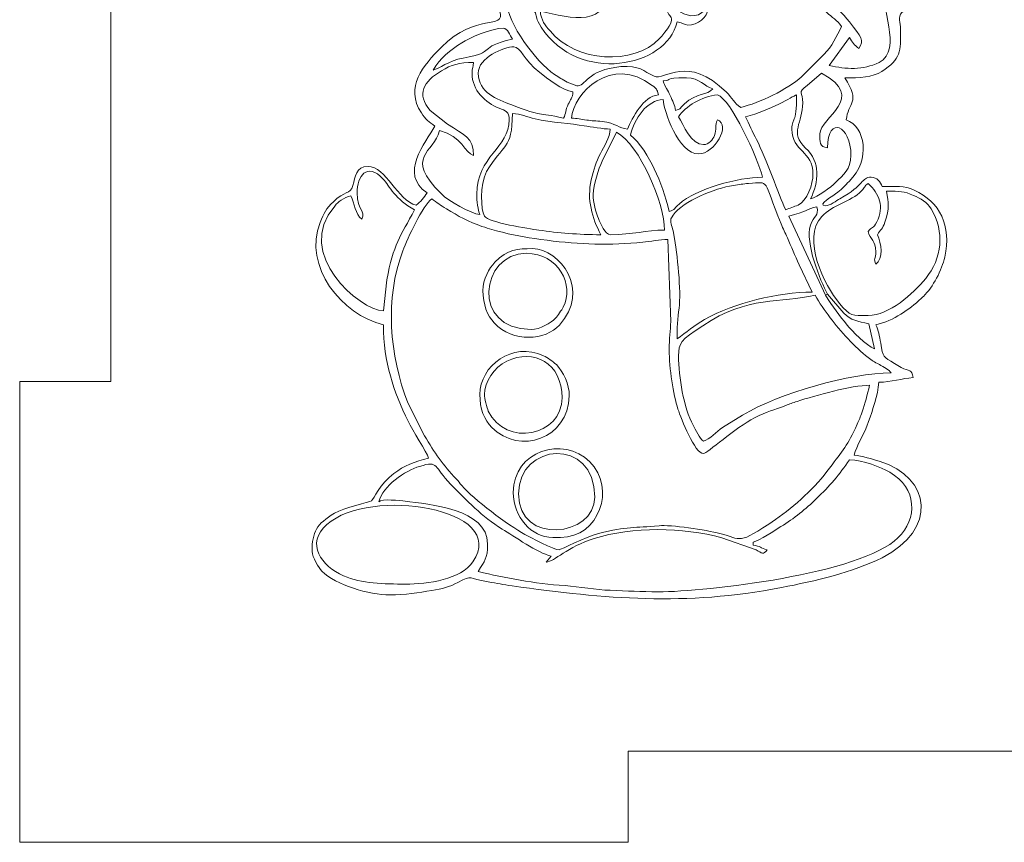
# Model space of a CAD drawing. Header units: millimetres. Extents: x -811 to 1340, y -192 to 870.
# Tile 168 of 256: x 608 to 640, y 214 to 241. Entities that reach past the tile are written whole.
import ezdxf

# ---------------------------------------------------------------- set-up
doc = ezdxf.new("R2010")
doc.units = ezdxf.units.MM
doc.header["$MEASUREMENT"] = 0
doc.layers.add('layer 1', color=7, linetype='Continuous')

msp = doc.modelspace()

# ---------------------------------------------------------------- linework, layer by layer
at = {"layer": 'layer 1', "color": 250, "lineweight": 9}
msp.add_open_spline([(667.8618, 229.1878), (667.8618, 229.1878), (667.8618, 214.0378), (667.8618, 214.0378), (667.8618, 214.0378), (667.8618, 214.0378), (647.8618, 214.0378), (647.8618, 214.0378), (647.8618, 214.0378), (647.8618, 214.0378), (647.8618, 217.0378), (647.8618, 217.0378), (647.8618, 217.0378), (647.8618, 217.0378), (627.8618, 217.0378), (627.8618, 217.0378), (627.8618, 217.0378), (627.8618, 217.0378), (627.8618, 214.0378), (627.8618, 214.0378), (627.8618, 214.0378), (627.8618, 214.0378), (607.8618, 214.0378), (607.8618, 214.0378), (607.8618, 214.0378), (607.8618, 214.0378), (607.8618, 229.1878), (607.8618, 229.1878), (607.8618, 229.1878), (607.8618, 229.1878), (610.8618, 229.1878), (610.8618, 229.1878), (610.8618, 229.1878), (610.8618, 229.1878), (610.8618, 248.8878), (610.8618, 248.8878), (610.8618, 248.8878), (610.8618, 248.8878), (607.8618, 248.8878), (607.8618, 248.8878), (607.8618, 248.8878), (607.8618, 248.8878), (607.8618, 264.0378), (607.8618, 264.0378), (607.8618, 264.0378), (607.8618, 264.0378), (627.8617, 264.0378), (627.8617, 264.0378), (627.8617, 264.0378), (627.8617, 258.5159), (632.3399, 254.0378), (637.8617, 254.0378), (637.8617, 254.0378), (643.3835, 254.0378), (647.8617, 258.5159), (647.8617, 264.0378), (647.8617, 264.0378), (647.8617, 264.0378), (667.8618, 264.0378), (667.8618, 264.0378), (667.8618, 264.0378), (667.8618, 264.0378), (667.8618, 248.8878), (667.8618, 248.8878), (667.8618, 248.8878), (667.8618, 248.8878), (664.8618, 248.8878), (664.8618, 248.8878), (664.8618, 248.8878), (664.8618, 248.8878), (664.8618, 229.1878), (664.8618, 229.1878), (664.8618, 229.1878), (664.8618, 229.1878), (667.8618, 229.1878), (667.8618, 229.1878)], degree=3, knots=[0, 0, 0, 0, 0.05, 0.05, 0.05, 0.05, 0.1, 0.1, 0.1, 0.1, 0.15, 0.15, 0.15, 0.15, 0.2, 0.2, 0.2, 0.2, 0.25, 0.25, 0.25, 0.25, 0.3, 0.3, 0.3, 0.3, 0.35, 0.35, 0.35, 0.35, 0.4, 0.4, 0.4, 0.4, 0.45, 0.45, 0.45, 0.45, 0.5, 0.5, 0.5, 0.5, 0.55, 0.55, 0.55, 0.55, 0.6, 0.6, 0.6, 0.6, 0.65, 0.65, 0.65, 0.65, 0.7, 0.7, 0.7, 0.7, 0.75, 0.75, 0.75, 0.75, 0.8, 0.8, 0.8, 0.8, 0.85, 0.85, 0.85, 0.85, 0.9, 0.9, 0.9, 0.9, 1, 1, 1, 1], dxfattribs=at)
at = {"layer": 'layer 1', "color": 114, "lineweight": 9}
for points, knots in [([(639.6297, 246.5322), (639.6297, 246.5322), (639.6297, 246.364), (639.6297, 246.364), (639.6297, 246.364), (639.6046, 245.779), (639.3213, 245.1857), (638.921, 244.8313), (638.921, 244.8313), (638.4695, 244.4319), (638.0473, 244.2193), (637.3835, 244.2722), (637.3835, 244.2722), (636.8685, 244.3132), (636.6177, 244.444), (636.2604, 244.633), (636.2604, 244.633), (636.2762, 244.5739), (637.3193, 243.1825), (637.4862, 242.7952), (637.4862, 242.7952), (637.8659, 241.9148), (637.0132, 241.4806), (636.8642, 241.3214), (636.8642, 241.3214), (636.7105, 241.1571), (636.8219, 241.007), (636.8219, 240.7532), (636.8219, 240.7532), (636.8219, 240.0369), (636.8401, 239.792), (636.2014, 239.3828), (636.2014, 239.3828), (635.8987, 239.189), (635.4725, 239.1707), (634.9842, 239.1707), (634.9842, 239.1707), (635.5277, 238.3591), (635.0813, 238.3453), (635.0352, 237.7924), (635.0352, 237.7924), (635.649, 237.5702), (635.864, 236.4889), (635.125, 235.7626), (635.125, 235.7626), (634.9925, 235.6324), (634.9107, 235.5315), (634.7592, 235.4138), (634.7592, 235.4138), (634.6077, 235.2963), (634.0374, 234.9868), (634.3532, 234.9688), (634.3532, 234.9688), (634.4889, 234.9611), (634.7192, 235.1386), (634.8241, 235.1958), (634.8241, 235.1958), (635.6492, 235.646), (635.5178, 235.9036), (635.852, 235.9036), (635.852, 235.9036), (636.0416, 235.9036), (636.1671, 235.7554), (636.2094, 235.5973), (636.2094, 235.5973), (636.668, 235.5973), (636.9261, 235.6331), (637.2658, 235.4795), (637.2658, 235.4795), (638.1264, 235.0902), (638.4919, 234.3066), (638.2727, 233.2786), (638.2727, 233.2786), (638.1839, 232.8619), (637.8785, 232.2851), (637.5733, 231.9871), (637.5733, 231.9871), (637.5453, 231.9597), (637.5107, 231.9313), (637.4926, 231.9147), (637.4926, 231.9147), (637.092, 231.5485), (636.6128, 231.1954), (636.0052, 231.0538), (636.0052, 231.0538), (636.0904, 230.876), (636.129, 230.6883), (636.1659, 230.4488), (636.1659, 230.4488), (636.2387, 229.9767), (636.2543, 229.9994), (636.6206, 229.7803), (636.6206, 229.7803), (636.6859, 229.7412), (636.7745, 229.6827), (636.8432, 229.6457), (636.8432, 229.6457), (637.0859, 229.515), (637.2067, 229.6025), (637.2304, 229.3182), (637.2304, 229.3182), (636.8702, 229.2882), (636.5141, 229.165), (636.1072, 229.165), (636.1072, 229.165), (636.07, 228.7186), (635.8978, 228.2597), (635.7693, 227.8693), (635.7693, 227.8693), (635.6436, 227.4875), (635.3608, 227.0678), (635.2905, 226.7656), (635.2905, 226.7656), (635.5484, 226.7442), (635.8962, 226.6341), (636.1138, 226.5681), (636.1138, 226.5681), (637.8525, 226.0401), (638.0289, 224.3096), (636.2095, 223.3961), (636.2095, 223.3961), (635.2527, 222.9157), (634.0001, 222.625), (632.9045, 222.4131), (632.9045, 222.4131), (629.7232, 221.7975), (627.1456, 222.045), (624.0509, 222.4689), (624.0509, 222.4689), (623.7437, 222.511), (623.5726, 222.5511), (623.2646, 222.6014), (623.2646, 222.6014), (622.5747, 222.7142), (622.7783, 222.8486), (622.27, 222.5824), (622.27, 222.5824), (621.9841, 222.4327), (621.7537, 222.3764), (621.4116, 222.3177), (621.4116, 222.3177), (620.9812, 222.2438), (620.5315, 222.1711), (620.0266, 222.1711), (620.0266, 222.1711), (619.3493, 222.1711), (618.2568, 222.4953), (617.7961, 222.9526), (617.7961, 222.9526), (617.6936, 223.0544), (617.4741, 223.4191), (617.4741, 223.6006), (617.4741, 223.6006), (617.4741, 224.24), (617.6199, 224.5024), (618.209, 224.8566), (618.209, 224.8566), (618.5204, 225.0438), (619.3557, 225.2119), (619.4314, 225.2678), (619.4314, 225.2678), (619.5023, 225.3202), (619.7019, 225.8193), (620.1644, 226.1684), (620.1644, 226.1684), (620.4854, 226.4107), (620.8629, 226.561), (621.3029, 226.6636), (621.3029, 226.6636), (621.2501, 226.8614), (620.7627, 227.6), (620.6295, 227.8789), (620.6295, 227.8789), (620.1543, 228.8725), (619.8224, 229.8053), (619.8224, 231.0538), (619.8224, 231.0538), (618.4344, 231.3772), (617.1787, 232.9735), (617.7356, 234.417), (617.7356, 234.417), (617.8619, 234.7442), (617.9353, 234.8594), (618.1756, 235.1), (618.1756, 235.1), (618.5364, 235.4613), (618.727, 235.3238), (618.8159, 235.6338), (618.8159, 235.6338), (618.8954, 235.9113), (618.9158, 236.2609), (619.312, 236.2609), (619.312, 236.2609), (619.905, 236.2609), (620.2809, 235.1276), (620.8945, 234.9847), (620.8945, 234.9847), (621.04, 235.0822), (621.1535, 235.246), (621.2518, 235.393), (621.2518, 235.393), (620.3144, 236.0207), (621.21, 237.0268), (621.5071, 237.5882), (621.5071, 237.5882), (621.3176, 237.715), (621.2035, 237.8117), (621.0691, 238.0181), (621.0691, 238.0181), (620.5082, 238.878), (621.1159, 239.5639), (621.7236, 240.1794), (621.7236, 240.1794), (622.8655, 241.3361), (623.8184, 240.7313), (623.6509, 241.3567), (623.6509, 241.3567), (623.4997, 241.921), (623.6895, 241.6972), (623.0956, 241.8824), (623.0956, 241.8824), (622.6791, 242.0123), (622.3484, 242.2057), (621.9434, 242.3637), (621.9434, 242.3637), (621.7322, 242.446), (621.7129, 242.3935), (621.6602, 242.5911), (621.6602, 242.5911), (621.8159, 242.8036), (623.0448, 243.0438), (623.3449, 243.0505), (623.3449, 243.0505), (623.3449, 243.7414), (623.6133, 244.1855), (623.7532, 244.7862), (623.7532, 244.7862), (623.5776, 245.0485), (623.3573, 245.215), (623.2073, 245.5163), (623.2073, 245.5163), (623.0843, 245.7633), (622.9365, 246.128), (622.9365, 246.4708), (622.9365, 246.4708), (622.9365, 248.0184), (624.4006, 247.2759), (624.5719, 248.5143), (624.5719, 248.5143), (624.6065, 248.7635), (624.6048, 248.8971), (624.738, 249.1616), (624.738, 249.1616), (625.0257, 249.7327), (626.012, 249.9422), (626.612, 249.9422), (626.612, 249.9422), (627.1256, 249.9422), (627.6669, 249.7286), (628.1355, 249.6265), (628.1355, 249.6265), (628.317, 249.5871), (628.3276, 249.6574), (628.5103, 249.779), (628.5103, 249.779), (628.5103, 249.779), (629.3006, 250.2145), (629.3006, 250.2145), (629.3006, 250.2145), (630.7693, 250.9466), (631.4623, 251.201), (633.1826, 250.9484), (633.1826, 250.9484), (634.3251, 250.7806), (635.8028, 250.3531), (636.7135, 249.6296), (636.7135, 249.6296), (637.1972, 249.2454), (637.5471, 248.3071), (637.692, 248.2088), (637.692, 248.2088), (637.7194, 248.1902), (638.3817, 248.0885), (638.6615, 247.9532), (638.6615, 247.9532), (638.9358, 247.8206), (639.1543, 247.6367), (639.3329, 247.3992), (639.3329, 247.3992), (639.524, 247.1447), (639.6158, 246.8431), (639.6297, 246.5322)], [0, 0, 0, 0, 0.0135135, 0.0135135, 0.0135135, 0.0135135, 0.027027, 0.027027, 0.027027, 0.027027, 0.0405405, 0.0405405, 0.0405405, 0.0405405, 0.0540541, 0.0540541, 0.0540541, 0.0540541, 0.0675676, 0.0675676, 0.0675676, 0.0675676, 0.0810811, 0.0810811, 0.0810811, 0.0810811, 0.0945946, 0.0945946, 0.0945946, 0.0945946, 0.1081081, 0.1081081, 0.1081081, 0.1081081, 0.1216216, 0.1216216, 0.1216216, 0.1216216, 0.1351351, 0.1351351, 0.1351351, 0.1351351, 0.1486486, 0.1486486, 0.1486486, 0.1486486, 0.1621622, 0.1621622, 0.1621622, 0.1621622, 0.1756757, 0.1756757, 0.1756757, 0.1756757, 0.1891892, 0.1891892, 0.1891892, 0.1891892, 0.2027027, 0.2027027, 0.2027027, 0.2027027, 0.2162162, 0.2162162, 0.2162162, 0.2162162, 0.2297297, 0.2297297, 0.2297297, 0.2297297, 0.2432432, 0.2432432, 0.2432432, 0.2432432, 0.2567568, 0.2567568, 0.2567568, 0.2567568, 0.2702703, 0.2702703, 0.2702703, 0.2702703, 0.2837838, 0.2837838, 0.2837838, 0.2837838, 0.2972973, 0.2972973, 0.2972973, 0.2972973, 0.3108108, 0.3108108, 0.3108108, 0.3108108, 0.3243243, 0.3243243, 0.3243243, 0.3243243, 0.3378378, 0.3378378, 0.3378378, 0.3378378, 0.3513514, 0.3513514, 0.3513514, 0.3513514, 0.3648649, 0.3648649, 0.3648649, 0.3648649, 0.3783784, 0.3783784, 0.3783784, 0.3783784, 0.3918919, 0.3918919, 0.3918919, 0.3918919, 0.4054054, 0.4054054, 0.4054054, 0.4054054, 0.4189189, 0.4189189, 0.4189189, 0.4189189, 0.4324324, 0.4324324, 0.4324324, 0.4324324, 0.4459459, 0.4459459, 0.4459459, 0.4459459, 0.4594595, 0.4594595, 0.4594595, 0.4594595, 0.472973, 0.472973, 0.472973, 0.472973, 0.4864865, 0.4864865, 0.4864865, 0.4864865, 0.5, 0.5, 0.5, 0.5, 0.5135135, 0.5135135, 0.5135135, 0.5135135, 0.527027, 0.527027, 0.527027, 0.527027, 0.5405405, 0.5405405, 0.5405405, 0.5405405, 0.5540541, 0.5540541, 0.5540541, 0.5540541, 0.5675676, 0.5675676, 0.5675676, 0.5675676, 0.5810811, 0.5810811, 0.5810811, 0.5810811, 0.5945946, 0.5945946, 0.5945946, 0.5945946, 0.6081081, 0.6081081, 0.6081081, 0.6081081, 0.6216216, 0.6216216, 0.6216216, 0.6216216, 0.6351351, 0.6351351, 0.6351351, 0.6351351, 0.6486486, 0.6486486, 0.6486486, 0.6486486, 0.6621622, 0.6621622, 0.6621622, 0.6621622, 0.6756757, 0.6756757, 0.6756757, 0.6756757, 0.6891892, 0.6891892, 0.6891892, 0.6891892, 0.7027027, 0.7027027, 0.7027027, 0.7027027, 0.7162162, 0.7162162, 0.7162162, 0.7162162, 0.7297297, 0.7297297, 0.7297297, 0.7297297, 0.7432432, 0.7432432, 0.7432432, 0.7432432, 0.7567568, 0.7567568, 0.7567568, 0.7567568, 0.7702703, 0.7702703, 0.7702703, 0.7702703, 0.7837838, 0.7837838, 0.7837838, 0.7837838, 0.7972973, 0.7972973, 0.7972973, 0.7972973, 0.8108108, 0.8108108, 0.8108108, 0.8108108, 0.8243243, 0.8243243, 0.8243243, 0.8243243, 0.8378378, 0.8378378, 0.8378378, 0.8378378, 0.8513514, 0.8513514, 0.8513514, 0.8513514, 0.8648649, 0.8648649, 0.8648649, 0.8648649, 0.8783784, 0.8783784, 0.8783784, 0.8783784, 0.8918919, 0.8918919, 0.8918919, 0.8918919, 0.9054054, 0.9054054, 0.9054054, 0.9054054, 0.9189189, 0.9189189, 0.9189189, 0.9189189, 0.9324324, 0.9324324, 0.9324324, 0.9324324, 0.9459459, 0.9459459, 0.9459459, 0.9459459, 0.9594595, 0.9594595, 0.9594595, 0.9594595, 0.972973, 0.972973, 0.972973, 0.972973, 1, 1, 1, 1]), ([(623.0896, 246.624), (623.0896, 247.3495), (624.0128, 247.4578), (624.383, 247.73), (624.383, 247.73), (624.5857, 247.8789), (624.626, 247.9527), (624.7035, 248.2262), (624.7035, 248.2262), (624.8559, 248.7638), (624.7999, 249.0348), (625.1963, 249.3671), (625.1963, 249.3671), (626.0255, 250.0622), (627.641, 249.6675), (628.5308, 249.3086), (628.5308, 249.3086), (629.0755, 249.0889), (629.4932, 248.824), (630.0176, 248.6001), (630.0176, 248.6001), (630.5504, 248.3728), (630.9958, 248.11), (631.4705, 247.8579), (631.4705, 247.8579), (631.9753, 247.59), (634.4014, 246.0555), (634.8428, 245.6659), (634.8428, 245.6659), (635.3695, 245.201), (636.048, 244.5234), (636.4341, 243.939), (636.4341, 243.939), (636.9352, 243.1806), (637.4988, 242.5636), (637.0793, 241.9763), (637.0793, 241.9763), (637.0231, 241.8976), (636.8393, 241.6712), (636.7709, 241.6212), (636.7709, 241.6212), (636.6561, 241.8381), (636.6192, 242.063), (636.3624, 242.1316), (636.3624, 242.1316), (636.052, 241.5789), (636.9388, 240.0914), (636.1104, 239.678), (636.1104, 239.678), (635.5867, 239.4169), (635.0261, 239.4504), (634.4736, 239.5792), (634.4736, 239.5792), (634.4736, 239.5792), (635.1372, 240.498), (635.1372, 240.498), (635.1372, 240.498), (635.2395, 240.3453), (635.2879, 240.2449), (635.4436, 240.1407), (635.4436, 240.1407), (635.6407, 240.4244), (635.5312, 240.49), (635.1383, 241.0095), (635.1383, 241.0095), (634.725, 241.5561), (633.9157, 242.1935), (633.3646, 242.6051), (633.3646, 242.6051), (633.3646, 242.6051), (631.7197, 243.768), (631.7197, 243.768), (631.7197, 243.768), (631.5803, 243.8576), (631.5581, 243.89), (631.3773, 243.9871), (631.3773, 243.9871), (631.1237, 244.1234), (630.9407, 244.2883), (630.6741, 244.4069), (630.6741, 244.4069), (630.0984, 244.663), (630.1165, 244.7803), (629.1573, 245.1362), (629.1573, 245.1362), (628.8649, 245.2448), (628.619, 245.3137), (628.309, 245.411), (628.309, 245.411), (628.0367, 245.4963), (627.7645, 245.5829), (627.4392, 245.6645), (627.4392, 245.6645), (627.166, 245.7329), (626.8303, 245.8196), (626.5128, 245.8612), (626.5128, 245.8612), (626.0057, 245.9277), (624.9089, 246.1317), (624.5222, 246.1137), (624.5222, 246.1137), (624.2577, 246.1013), (623.7712, 246.0146), (623.7022, 245.7562), (623.7022, 245.7562), (624.0293, 245.7562), (624.1239, 245.8071), (624.4169, 245.8071), (624.4169, 245.8071), (624.2694, 245.587), (623.9723, 245.2735), (623.9065, 244.9904), (623.9065, 244.9904), (623.5662, 245.2181), (623.0896, 246.0414), (623.0896, 246.624)], [0, 0, 0, 0, 0.0333333, 0.0333333, 0.0333333, 0.0333333, 0.0666667, 0.0666667, 0.0666667, 0.0666667, 0.1, 0.1, 0.1, 0.1, 0.1333333, 0.1333333, 0.1333333, 0.1333333, 0.1666667, 0.1666667, 0.1666667, 0.1666667, 0.2, 0.2, 0.2, 0.2, 0.2333333, 0.2333333, 0.2333333, 0.2333333, 0.2666667, 0.2666667, 0.2666667, 0.2666667, 0.3, 0.3, 0.3, 0.3, 0.3333333, 0.3333333, 0.3333333, 0.3333333, 0.3666667, 0.3666667, 0.3666667, 0.3666667, 0.4, 0.4, 0.4, 0.4, 0.4333333, 0.4333333, 0.4333333, 0.4333333, 0.4666667, 0.4666667, 0.4666667, 0.4666667, 0.5, 0.5, 0.5, 0.5, 0.5333333, 0.5333333, 0.5333333, 0.5333333, 0.5666667, 0.5666667, 0.5666667, 0.5666667, 0.6, 0.6, 0.6, 0.6, 0.6333333, 0.6333333, 0.6333333, 0.6333333, 0.6666667, 0.6666667, 0.6666667, 0.6666667, 0.7, 0.7, 0.7, 0.7, 0.7333333, 0.7333333, 0.7333333, 0.7333333, 0.7666667, 0.7666667, 0.7666667, 0.7666667, 0.8, 0.8, 0.8, 0.8, 0.8333333, 0.8333333, 0.8333333, 0.8333333, 0.8666667, 0.8666667, 0.8666667, 0.8666667, 0.9, 0.9, 0.9, 0.9, 0.9333333, 0.9333333, 0.9333333, 0.9333333, 1, 1, 1, 1]), ([(623.6001, 243.1526), (623.6001, 243.9968), (624.0326, 245.1701), (624.6196, 245.7576), (624.6196, 245.7576), (624.6905, 245.8286), (624.6183, 245.8583), (624.7743, 245.8583), (624.7743, 245.8583), (625.4667, 245.8583), (627.3348, 245.5077), (627.9841, 245.2905), (627.9841, 245.2905), (627.9841, 245.2905), (629.9639, 244.4625), (629.9639, 244.4625), (629.9639, 244.4625), (630.0973, 244.3952), (630.1452, 244.3777), (630.2811, 244.3202), (630.2811, 244.3202), (630.8994, 244.0589), (633.2213, 242.4183), (633.8985, 241.7606), (633.8985, 241.7606), (633.8985, 241.7606), (634.3836, 241.3271), (634.3836, 241.3271), (634.3836, 241.3271), (634.5798, 241.1445), (634.7261, 241.0883), (634.8821, 240.8554), (634.8821, 240.8554), (634.7146, 240.5388), (634.5578, 240.1968), (634.3088, 239.9483), (634.3088, 239.9483), (634.24, 239.8796), (634.1937, 239.8421), (634.1286, 239.7711), (634.1286, 239.7711), (634.1286, 239.7711), (633.7745, 239.4104), (633.7745, 239.4104), (633.7745, 239.4104), (633.6851, 239.3361), (633.6514, 239.2845), (633.5674, 239.2091), (633.5674, 239.2091), (633.1005, 238.7891), (632.1804, 238.3444), (631.5638, 238.2007), (631.5638, 238.2007), (631.3626, 238.3356), (631.2776, 238.5143), (631.0925, 238.6994), (631.0925, 238.6994), (629.8175, 239.9748), (629.0699, 239.0643), (628.7147, 239.2271), (628.7147, 239.2271), (628.3621, 239.3888), (628.2364, 239.5892), (627.6254, 239.5392), (627.6254, 239.5392), (626.4963, 239.4467), (626.4526, 238.8692), (626.1742, 238.9064), (626.1742, 238.9064), (626.1742, 238.9064), (625.8622, 239.0331), (625.8622, 239.0331), (625.8622, 239.0331), (625.6872, 239.1218), (625.599, 239.1789), (625.447, 239.2818), (625.447, 239.2818), (624.8227, 239.7046), (623.9154, 240.9518), (623.8553, 241.6721), (623.8553, 241.6721), (624.0992, 241.6154), (624.7269, 241.4979), (624.8154, 241.3049), (624.8154, 241.3049), (624.8792, 241.1657), (624.8131, 241.1279), (625.0074, 240.8334), (625.0074, 240.8334), (626.2534, 238.9452), (629.1209, 239.5064), (629.4709, 241.0085), (629.4709, 241.0085), (629.696, 240.9897), (629.6942, 240.9065), (629.8282, 240.9065), (629.8282, 240.9065), (630.1629, 240.9065), (630.4653, 241.1496), (630.4918, 241.4679), (630.4918, 241.4679), (630.2266, 241.3972), (630.4296, 241.4238), (630.288, 241.3145), (630.288, 241.3145), (629.9894, 241.0839), (629.5875, 241.2964), (629.4543, 241.4516), (629.4543, 241.4516), (629.2528, 241.6861), (629.362, 241.7791), (629.3688, 242.0806), (629.3688, 242.0806), (629.0781, 242.0031), (629.1135, 241.7942), (629.1135, 241.5191), (629.1135, 241.5191), (629.1135, 241.1012), (629.5921, 241.2784), (628.9664, 240.543), (628.9664, 240.543), (628.9434, 240.516), (628.9314, 240.498), (628.8955, 240.4608), (628.8955, 240.4608), (628.0359, 239.5667), (626.1433, 239.6817), (625.2955, 240.713), (625.2955, 240.713), (625.1491, 240.8912), (624.985, 241.0682), (624.9785, 241.3658), (624.9785, 241.3658), (626.0102, 241.1254), (627.2246, 240.7794), (627.2246, 242.2848), (627.2246, 242.2848), (627.2246, 242.6819), (626.9912, 243.663), (626.4078, 243.663), (626.4078, 243.663), (625.5741, 243.663), (624.1798, 243.1526), (623.6001, 243.1526)], [0, 0, 0, 0, 0.027027, 0.027027, 0.027027, 0.027027, 0.0540541, 0.0540541, 0.0540541, 0.0540541, 0.0810811, 0.0810811, 0.0810811, 0.0810811, 0.1081081, 0.1081081, 0.1081081, 0.1081081, 0.1351351, 0.1351351, 0.1351351, 0.1351351, 0.1621622, 0.1621622, 0.1621622, 0.1621622, 0.1891892, 0.1891892, 0.1891892, 0.1891892, 0.2162162, 0.2162162, 0.2162162, 0.2162162, 0.2432432, 0.2432432, 0.2432432, 0.2432432, 0.2702703, 0.2702703, 0.2702703, 0.2702703, 0.2972973, 0.2972973, 0.2972973, 0.2972973, 0.3243243, 0.3243243, 0.3243243, 0.3243243, 0.3513514, 0.3513514, 0.3513514, 0.3513514, 0.3783784, 0.3783784, 0.3783784, 0.3783784, 0.4054054, 0.4054054, 0.4054054, 0.4054054, 0.4324324, 0.4324324, 0.4324324, 0.4324324, 0.4594595, 0.4594595, 0.4594595, 0.4594595, 0.4864865, 0.4864865, 0.4864865, 0.4864865, 0.5135135, 0.5135135, 0.5135135, 0.5135135, 0.5405405, 0.5405405, 0.5405405, 0.5405405, 0.5675676, 0.5675676, 0.5675676, 0.5675676, 0.5945946, 0.5945946, 0.5945946, 0.5945946, 0.6216216, 0.6216216, 0.6216216, 0.6216216, 0.6486486, 0.6486486, 0.6486486, 0.6486486, 0.6756757, 0.6756757, 0.6756757, 0.6756757, 0.7027027, 0.7027027, 0.7027027, 0.7027027, 0.7297297, 0.7297297, 0.7297297, 0.7297297, 0.7567568, 0.7567568, 0.7567568, 0.7567568, 0.7837838, 0.7837838, 0.7837838, 0.7837838, 0.8108108, 0.8108108, 0.8108108, 0.8108108, 0.8378378, 0.8378378, 0.8378378, 0.8378378, 0.8648649, 0.8648649, 0.8648649, 0.8648649, 0.8918919, 0.8918919, 0.8918919, 0.8918919, 0.9189189, 0.9189189, 0.9189189, 0.9189189, 0.9459459, 0.9459459, 0.9459459, 0.9459459, 1, 1, 1, 1]), ([(621.4559, 239.4259), (621.6618, 239.8148), (622.0213, 240.0781), (622.3943, 240.3256), (622.3943, 240.3256), (622.6395, 240.4882), (623.3891, 240.8044), (623.7532, 240.8044), (623.7532, 240.8044), (623.9032, 240.8044), (623.9772, 240.57), (624.0595, 240.447), (624.0595, 240.447), (622.8665, 240.169), (623.5788, 240.021), (622.4398, 239.8205), (622.4398, 239.8205), (621.9511, 239.7346), (621.6478, 239.4707), (621.4559, 239.4259)], [0, 0, 0, 0, 0.1666667, 0.1666667, 0.1666667, 0.1666667, 0.3333333, 0.3333333, 0.3333333, 0.3333333, 0.5, 0.5, 0.5, 0.5, 0.6666667, 0.6666667, 0.6666667, 0.6666667, 1, 1, 1, 1]), ([(622.9365, 239.3238), (622.9365, 239.8366), (623.7639, 240.1917), (624.1106, 240.1917), (624.1106, 240.1917), (624.322, 240.1917), (624.4339, 239.7593), (624.9562, 239.3526), (624.9562, 239.3526), (625.1991, 239.1634), (625.713, 238.7393), (626.0505, 238.7113), (626.0505, 238.7113), (626.0339, 238.5129), (625.9686, 238.4467), (625.896, 238.3042), (625.896, 238.3042), (625.7996, 238.1156), (625.8191, 237.9996), (625.7442, 237.8434), (625.7442, 237.8434), (624.825, 238.0576), (625.1117, 237.8705), (624.0379, 238.2812), (624.0379, 238.2812), (623.5439, 238.4701), (622.9365, 238.6806), (622.9365, 239.3238)], [0, 0, 0, 0, 0.125, 0.125, 0.125, 0.125, 0.25, 0.25, 0.25, 0.25, 0.375, 0.375, 0.375, 0.375, 0.5, 0.5, 0.5, 0.5, 0.625, 0.625, 0.625, 0.625, 0.75, 0.75, 0.75, 0.75, 1, 1, 1, 1]), ([(627.8372, 237.4861), (627.5563, 237.5094), (627.4618, 237.6883), (627.0138, 237.7345), (627.0138, 237.7345), (626.8008, 237.7566), (626.6688, 237.7585), (626.5009, 237.7832), (626.5009, 237.7832), (626.2958, 237.8136), (626.1997, 237.8434), (625.9995, 237.8434), (625.9995, 237.8434), (626.0681, 238.669), (627.3096, 239.9473), (628.6569, 238.9183), (628.6569, 238.9183), (628.8029, 238.8069), (628.8099, 238.8168), (628.8581, 238.6093), (628.8581, 238.6093), (628.356, 238.5674), (628.0156, 237.8578), (627.8372, 237.4861)], [0, 0, 0, 0, 0.1428571, 0.1428571, 0.1428571, 0.1428571, 0.2857143, 0.2857143, 0.2857143, 0.2857143, 0.4285714, 0.4285714, 0.4285714, 0.4285714, 0.5714286, 0.5714286, 0.5714286, 0.5714286, 0.7142857, 0.7142857, 0.7142857, 0.7142857, 1, 1, 1, 1]), ([(622.7323, 239.3238), (622.7323, 238.76), (623.1685, 238.3498), (623.6224, 238.172), (623.6224, 238.172), (623.8322, 238.0898), (623.9574, 238.0595), (623.9574, 237.7924), (623.9574, 237.7924), (623.9574, 236.8668), (622.8854, 236.5964), (622.8854, 235.3421), (622.8854, 235.3421), (622.8854, 235.1435), (622.9269, 234.8047), (622.9875, 234.6784), (622.9875, 234.6784), (622.7064, 234.7017), (621.9408, 235.1352), (621.7228, 235.3535), (621.7228, 235.3535), (620.4685, 236.6091), (621.4864, 236.6887), (621.6602, 237.435), (621.6602, 237.435), (622.4093, 237.2606), (622.4947, 236.6953), (622.7833, 236.6182), (622.7833, 236.6182), (622.7833, 237.2092), (622.474, 237.2995), (621.9252, 237.6489), (621.9252, 237.6489), (621.9252, 237.6489), (621.3575, 238.1023), (621.3575, 238.1023), (621.3575, 238.1023), (620.8791, 238.6331), (621.1436, 239.0525), (621.7314, 239.4058), (621.7314, 239.4058), (622.0473, 239.5955), (622.3, 239.6812), (622.7833, 239.6812), (622.7833, 239.6812), (622.7701, 239.5215), (622.7323, 239.4999), (622.7323, 239.3238)], [0, 0, 0, 0, 0.0769231, 0.0769231, 0.0769231, 0.0769231, 0.1538462, 0.1538462, 0.1538462, 0.1538462, 0.2307692, 0.2307692, 0.2307692, 0.2307692, 0.3076923, 0.3076923, 0.3076923, 0.3076923, 0.3846154, 0.3846154, 0.3846154, 0.3846154, 0.4615385, 0.4615385, 0.4615385, 0.4615385, 0.5384615, 0.5384615, 0.5384615, 0.5384615, 0.6153846, 0.6153846, 0.6153846, 0.6153846, 0.6923077, 0.6923077, 0.6923077, 0.6923077, 0.7692308, 0.7692308, 0.7692308, 0.7692308, 0.8461538, 0.8461538, 0.8461538, 0.8461538, 1, 1, 1, 1]), ([(634.2184, 239.3238), (635.7539, 238.5114), (634.1673, 237.8694), (634.1673, 237.3329), (634.1673, 237.3329), (634.1673, 237.066), (634.1364, 236.8974), (634.4227, 236.8735), (634.4227, 236.8735), (634.4227, 237.9569), (635.1884, 237.6171), (635.1884, 236.6182), (635.1884, 236.6182), (635.1884, 236.1693), (634.9262, 235.9732), (634.6915, 235.7369), (634.6915, 235.7369), (634.5312, 235.5756), (634.0854, 235.2488), (633.8611, 235.1888), (633.8611, 235.1888), (634.1294, 235.748), (634.1985, 236.4104), (633.6993, 236.8648), (633.6993, 236.8648), (633.1553, 237.3599), (633.6058, 237.698), (633.6058, 238.3539), (633.6058, 238.3539), (633.6058, 238.7283), (633.4119, 238.6557), (633.7499, 238.9242), (633.7499, 238.9242), (633.7499, 238.9242), (634.2184, 239.3238), (634.2184, 239.3238)], [0, 0, 0, 0, 0.1, 0.1, 0.1, 0.1, 0.2, 0.2, 0.2, 0.2, 0.3, 0.3, 0.3, 0.3, 0.4, 0.4, 0.4, 0.4, 0.5, 0.5, 0.5, 0.5, 0.6, 0.6, 0.6, 0.6, 0.7, 0.7, 0.7, 0.7, 0.8, 0.8, 0.8, 0.8, 1, 1, 1, 1]), ([(629.0114, 239.0686), (629.3766, 239.0991), (628.9625, 239.1707), (629.7771, 239.1707), (629.7771, 239.1707), (630.2324, 239.1707), (630.3486, 238.8926), (630.6449, 238.8134), (630.6449, 238.8134), (630.4818, 238.5907), (630.114, 238.6865), (629.7139, 238.3151), (629.7139, 238.3151), (629.5812, 238.1918), (629.6028, 238.1476), (629.4197, 238.0986), (629.4197, 238.0986), (629.4049, 238.2766), (629.3194, 238.4121), (629.2457, 238.5883), (629.2457, 238.5883), (629.1969, 238.705), (629.1784, 238.7295), (629.1224, 238.8222), (629.1224, 238.8222), (629.0379, 238.9619), (629.0688, 238.9403), (629.0114, 239.0686)], [0, 0, 0, 0, 0.125, 0.125, 0.125, 0.125, 0.25, 0.25, 0.25, 0.25, 0.375, 0.375, 0.375, 0.375, 0.5, 0.5, 0.5, 0.5, 0.625, 0.625, 0.625, 0.625, 0.75, 0.75, 0.75, 0.75, 1, 1, 1, 1]), ([(629.5218, 237.8945), (629.7489, 238.2336), (630.2752, 238.5656), (630.7981, 238.6093), (630.7981, 238.6093), (631.2306, 238.4972), (632.1372, 236.5104), (632.2786, 235.9036), (632.2786, 235.9036), (631.4772, 235.9036), (630.1074, 235.5185), (629.5364, 235.0211), (629.5364, 235.0211), (629.3933, 234.8964), (629.4057, 234.8312), (629.2155, 234.7805), (629.2155, 234.7805), (629.1008, 235.2731), (628.9276, 235.7485), (628.7227, 236.1765), (628.7227, 236.1765), (628.549, 236.5396), (628.2358, 237.0834), (627.9393, 237.2819), (627.9393, 237.2819), (628.0658, 237.8249), (628.4804, 238.4442), (629.0114, 238.456), (629.0114, 238.456), (629.0398, 238.1147), (629.5074, 236.6692), (630.1854, 236.6692), (630.1854, 236.6692), (630.6976, 236.6692), (631.2531, 237.6277), (630.7981, 237.7924), (630.7981, 237.7924), (630.7085, 237.6057), (630.7779, 237.4777), (630.7, 237.2778), (630.7, 237.2778), (630.6466, 237.1409), (630.5188, 236.9756), (630.3387, 236.9756), (630.3387, 236.9756), (629.9541, 236.9756), (629.6692, 237.616), (629.5218, 237.8945)], [0, 0, 0, 0, 0.0769231, 0.0769231, 0.0769231, 0.0769231, 0.1538462, 0.1538462, 0.1538462, 0.1538462, 0.2307692, 0.2307692, 0.2307692, 0.2307692, 0.3076923, 0.3076923, 0.3076923, 0.3076923, 0.3846154, 0.3846154, 0.3846154, 0.3846154, 0.4615385, 0.4615385, 0.4615385, 0.4615385, 0.5384615, 0.5384615, 0.5384615, 0.5384615, 0.6153846, 0.6153846, 0.6153846, 0.6153846, 0.6923077, 0.6923077, 0.6923077, 0.6923077, 0.7692308, 0.7692308, 0.7692308, 0.7692308, 0.8461538, 0.8461538, 0.8461538, 0.8461538, 1, 1, 1, 1]), ([(633.2485, 237.4861), (633.2485, 236.7431), (633.9402, 236.7786), (633.9391, 236.0057), (633.9391, 236.0057), (633.9387, 235.6796), (633.7548, 235.126), (633.4485, 234.9888), (633.4485, 234.9888), (633.3133, 234.9283), (633.1706, 234.892), (633.0443, 234.8314), (633.0443, 234.8314), (632.8081, 235.3237), (632.4062, 236.5284), (632.0855, 237.1399), (632.0855, 237.1399), (631.9489, 237.4005), (631.8477, 237.6473), (631.717, 237.8945), (631.717, 237.8945), (632.5555, 238.0898), (633.2449, 238.5672), (633.4016, 238.6093), (633.4016, 238.6093), (633.4016, 237.5755), (633.2485, 237.9268), (633.2485, 237.4861)], [0, 0, 0, 0, 0.125, 0.125, 0.125, 0.125, 0.25, 0.25, 0.25, 0.25, 0.375, 0.375, 0.375, 0.375, 0.5, 0.5, 0.5, 0.5, 0.625, 0.625, 0.625, 0.625, 0.75, 0.75, 0.75, 0.75, 1, 1, 1, 1]), ([(626.9694, 234.0148), (626.2078, 234.0148), (625.5818, 234.0724), (624.9244, 234.1648), (624.9244, 234.1648), (624.6128, 234.2086), (623.2699, 234.4117), (623.1406, 234.6273), (623.1406, 234.6273), (623.0253, 234.8199), (622.9749, 235.6704), (623.2123, 236.0872), (623.2123, 236.0872), (623.742, 237.0166), (624.0595, 236.7911), (624.0595, 237.9965), (624.0595, 237.9965), (624.3487, 237.9901), (624.5319, 237.8813), (624.804, 237.8221), (624.804, 237.8221), (625.3245, 237.709), (626.0222, 237.6658), (626.4155, 237.5959), (626.4155, 237.5959), (626.6389, 237.5561), (627.0568, 237.4909), (627.2756, 237.4861), (627.2756, 237.4861), (627.2694, 237.2067), (627.0664, 236.9131), (626.9519, 236.6867), (626.9519, 236.6867), (626.8049, 236.3959), (626.7324, 236.166), (626.6506, 235.8139), (626.6506, 235.8139), (626.5011, 235.1705), (626.6743, 234.5723), (626.9694, 234.0148)], [0, 0, 0, 0, 0.0909091, 0.0909091, 0.0909091, 0.0909091, 0.1818182, 0.1818182, 0.1818182, 0.1818182, 0.2727273, 0.2727273, 0.2727273, 0.2727273, 0.3636364, 0.3636364, 0.3636364, 0.3636364, 0.4545455, 0.4545455, 0.4545455, 0.4545455, 0.5454545, 0.5454545, 0.5454545, 0.5454545, 0.6363636, 0.6363636, 0.6363636, 0.6363636, 0.7272727, 0.7272727, 0.7272727, 0.7272727, 0.8181818, 0.8181818, 0.8181818, 0.8181818, 1, 1, 1, 1]), ([(626.7142, 235.3421), (626.7142, 235.6455), (626.9019, 236.1867), (627.0048, 236.4296), (627.0048, 236.4296), (627.0048, 236.4296), (627.4799, 237.3839), (627.4799, 237.3839), (627.4799, 237.3839), (628.2506, 236.9763), (629.0624, 235.0281), (629.0624, 234.1679), (629.0624, 234.1679), (628.4554, 234.1679), (628.021, 234.0148), (627.2756, 234.0148), (627.2756, 234.0148), (627.1141, 234.0148), (626.9491, 234.3922), (626.8872, 234.5451), (626.8872, 234.5451), (626.8019, 234.756), (626.7142, 235.0735), (626.7142, 235.3421)], [0, 0, 0, 0, 0.1428571, 0.1428571, 0.1428571, 0.1428571, 0.2857143, 0.2857143, 0.2857143, 0.2857143, 0.4285714, 0.4285714, 0.4285714, 0.4285714, 0.5714286, 0.5714286, 0.5714286, 0.5714286, 0.7142857, 0.7142857, 0.7142857, 0.7142857, 1, 1, 1, 1]), ([(618.9546, 235.393), (618.9546, 235.9355), (619.2697, 236.4207), (619.8117, 235.8417), (619.8117, 235.8417), (620.0102, 235.6295), (620.2147, 235.1642), (620.8434, 234.8314), (620.8434, 234.8314), (620.3843, 233.9639), (620.1372, 233.696), (619.9305, 232.5283), (619.9305, 232.5283), (619.9305, 232.5283), (619.8224, 231.5133), (619.8224, 231.5133), (619.8224, 231.5133), (619.0393, 231.5308), (616.8589, 233.3727), (618.2193, 234.9542), (618.2193, 234.9542), (618.2945, 235.0416), (618.332, 235.0918), (618.4276, 235.1544), (618.4276, 235.1544), (618.5227, 235.2167), (618.6377, 235.2647), (618.7504, 235.2909), (618.7504, 235.2909), (618.8686, 235.0445), (618.8895, 234.6851), (619.1077, 234.5252), (619.1077, 234.5252), (619.2501, 234.8221), (618.9546, 234.7727), (618.9546, 235.393)], [0, 0, 0, 0, 0.1, 0.1, 0.1, 0.1, 0.2, 0.2, 0.2, 0.2, 0.3, 0.3, 0.3, 0.3, 0.4, 0.4, 0.4, 0.4, 0.5, 0.5, 0.5, 0.5, 0.6, 0.6, 0.6, 0.6, 0.7, 0.7, 0.7, 0.7, 0.8, 0.8, 0.8, 0.8, 1, 1, 1, 1]), ([(629.2666, 234.4741), (629.2666, 234.5788), (629.2884, 234.5758), (629.3434, 234.6525), (629.3434, 234.6525), (629.6824, 235.1261), (630.6951, 235.5389), (631.3227, 235.634), (631.3227, 235.634), (631.5201, 235.6641), (631.6429, 235.6875), (631.821, 235.6985), (631.821, 235.6985), (632.5518, 235.743), (632.2689, 235.8964), (632.8905, 234.3714), (632.8905, 234.3714), (632.9561, 234.2106), (633.0259, 234.0734), (633.0974, 233.9146), (633.0974, 233.9146), (633.2291, 233.6214), (633.3438, 233.3333), (633.4865, 233.0277), (633.4865, 233.0277), (633.4865, 233.0277), (633.9121, 232.1259), (633.9121, 232.1259), (633.9121, 232.1259), (632.8006, 232.1259), (631.3597, 231.7707), (630.3729, 231.2237), (630.3729, 231.2237), (630.0416, 231.0401), (629.7744, 230.7976), (629.4709, 230.5943), (629.4709, 230.5943), (629.4709, 230.8942), (629.4952, 231.2999), (629.5362, 231.6014), (629.5362, 231.6014), (629.6113, 232.1545), (629.482, 233.374), (629.3692, 234.0152), (629.3692, 234.0152), (629.3371, 234.1979), (629.2666, 234.3277), (629.2666, 234.4741)], [0, 0, 0, 0, 0.0769231, 0.0769231, 0.0769231, 0.0769231, 0.1538462, 0.1538462, 0.1538462, 0.1538462, 0.2307692, 0.2307692, 0.2307692, 0.2307692, 0.3076923, 0.3076923, 0.3076923, 0.3076923, 0.3846154, 0.3846154, 0.3846154, 0.3846154, 0.4615385, 0.4615385, 0.4615385, 0.4615385, 0.5384615, 0.5384615, 0.5384615, 0.5384615, 0.6153846, 0.6153846, 0.6153846, 0.6153846, 0.6923077, 0.6923077, 0.6923077, 0.6923077, 0.7692308, 0.7692308, 0.7692308, 0.7692308, 0.8461538, 0.8461538, 0.8461538, 0.8461538, 1, 1, 1, 1]), ([(636.3624, 235.4441), (636.7901, 235.4441), (636.9353, 235.4422), (637.2469, 235.3074), (637.2469, 235.3074), (637.4696, 235.2109), (637.6982, 235.0682), (637.8245, 234.8641), (637.8245, 234.8641), (638.2831, 234.1223), (638.1787, 233.2258), (637.6464, 232.5776), (637.6464, 232.5776), (637.225, 232.0646), (636.4543, 231.36), (635.75, 231.36), (635.75, 231.36), (635.2126, 231.36), (635.1786, 231.315), (634.8147, 231.7522), (634.8147, 231.7522), (634.3186, 232.3484), (633.5486, 233.8837), (634.2297, 234.616), (634.2297, 234.616), (634.5798, 234.9925), (635.1756, 235.09), (635.534, 235.4557), (635.534, 235.4557), (635.6598, 235.5842), (635.6174, 235.6023), (635.75, 235.6993), (635.75, 235.6993), (636.1263, 235.3721), (636.2854, 234.9304), (636.0426, 234.4367), (636.0426, 234.4367), (635.9187, 234.1846), (635.8787, 234.2926), (635.75, 234.1168), (635.75, 234.1168), (635.8213, 233.8493), (636.0052, 233.8286), (636.0052, 233.4532), (636.0052, 233.4532), (636.0052, 233.2203), (635.9179, 233.2265), (636.0052, 233.0447), (636.0052, 233.0447), (636.2556, 233.2282), (636.1948, 233.7258), (636.0562, 234.0148), (636.0562, 234.0148), (636.1691, 234.1833), (636.2259, 234.2066), (636.3061, 234.4284), (636.3061, 234.4284), (636.4749, 234.8961), (636.4133, 235.0484), (636.3624, 235.4441)], [0, 0, 0, 0, 0.0625, 0.0625, 0.0625, 0.0625, 0.125, 0.125, 0.125, 0.125, 0.1875, 0.1875, 0.1875, 0.1875, 0.25, 0.25, 0.25, 0.25, 0.3125, 0.3125, 0.3125, 0.3125, 0.375, 0.375, 0.375, 0.375, 0.4375, 0.4375, 0.4375, 0.4375, 0.5, 0.5, 0.5, 0.5, 0.5625, 0.5625, 0.5625, 0.5625, 0.625, 0.625, 0.625, 0.625, 0.6875, 0.6875, 0.6875, 0.6875, 0.75, 0.75, 0.75, 0.75, 0.8125, 0.8125, 0.8125, 0.8125, 0.875, 0.875, 0.875, 0.875, 1, 1, 1, 1]), ([(629.2155, 230.237), (629.2155, 229.609), (629.3448, 228.7781), (629.5024, 228.2777), (629.5024, 228.2777), (629.6021, 227.9611), (630.0612, 226.8167), (630.3387, 226.8167), (630.3387, 226.8167), (630.4481, 226.8167), (631.3887, 227.6744), (632.0227, 227.9914), (632.0227, 227.9914), (632.4556, 228.2078), (632.6363, 228.2502), (633.044, 228.3996), (633.044, 228.3996), (633.1645, 228.4438), (633.2752, 228.4848), (633.4208, 228.5333), (633.4208, 228.5333), (634.0116, 228.7305), (635.2155, 229.063), (635.8009, 229.063), (635.8009, 229.063), (635.728, 228.7495), (635.6441, 228.4651), (635.5526, 228.1881), (635.5526, 228.1881), (635.4965, 228.0181), (635.4583, 227.9259), (635.3949, 227.7844), (635.3949, 227.7844), (635.0742, 227.0697), (634.9184, 226.9257), (634.4884, 226.3426), (634.4884, 226.3426), (634.03, 225.7212), (633.3454, 225.0835), (632.7084, 224.6512), (632.7084, 224.6512), (631.4265, 223.7814), (631.6259, 224.0078), (630.8801, 224.1931), (630.8801, 224.1931), (630.4339, 224.3038), (629.2472, 224.483), (628.88, 224.4472), (628.88, 224.4472), (628.0732, 224.3681), (627.8426, 224.4273), (626.8892, 224.1912), (626.8892, 224.1912), (626.4582, 224.0845), (625.6476, 223.6516), (625.5911, 223.6516), (625.5911, 223.6516), (625.4337, 223.6516), (624.6306, 224.074), (624.468, 224.1621), (624.468, 224.1621), (623.9119, 224.463), (622.7807, 225.3171), (622.3973, 225.7671), (622.3973, 225.7671), (622.3214, 225.8563), (622.2865, 225.9056), (622.2091, 225.9872), (622.2091, 225.9872), (621.7888, 226.4293), (621.4925, 226.856), (621.1711, 227.3995), (621.1711, 227.3995), (621.1711, 227.3995), (620.6239, 228.486), (620.6239, 228.486), (620.6239, 228.486), (620.0181, 230.0355), (619.8586, 231.933), (620.4563, 233.4829), (620.4563, 233.4829), (620.6247, 233.9196), (621.1102, 234.973), (621.405, 235.1888), (621.405, 235.1888), (621.5802, 235.0715), (621.6832, 234.9869), (621.8931, 234.8603), (621.8931, 234.8603), (622.2698, 234.633), (622.6288, 234.433), (623.057, 234.2885), (623.057, 234.2885), (623.3214, 234.1991), (623.4378, 234.1662), (623.7299, 234.0935), (623.7299, 234.0935), (624.2622, 233.9609), (624.6047, 233.9146), (625.2046, 233.8324), (625.2046, 233.8324), (626.2524, 233.6888), (627.2918, 233.6647), (628.3431, 233.7641), (628.3431, 233.7641), (628.5878, 233.7872), (628.9094, 233.8615), (629.1645, 233.8615), (629.1645, 233.8615), (629.1645, 233.8615), (629.2668, 231.1558), (629.2668, 231.1558), (629.2668, 231.1558), (629.251, 230.8577), (629.2155, 230.6131), (629.2155, 230.237)], [0, 0, 0, 0, 0.0333333, 0.0333333, 0.0333333, 0.0333333, 0.0666667, 0.0666667, 0.0666667, 0.0666667, 0.1, 0.1, 0.1, 0.1, 0.1333333, 0.1333333, 0.1333333, 0.1333333, 0.1666667, 0.1666667, 0.1666667, 0.1666667, 0.2, 0.2, 0.2, 0.2, 0.2333333, 0.2333333, 0.2333333, 0.2333333, 0.2666667, 0.2666667, 0.2666667, 0.2666667, 0.3, 0.3, 0.3, 0.3, 0.3333333, 0.3333333, 0.3333333, 0.3333333, 0.3666667, 0.3666667, 0.3666667, 0.3666667, 0.4, 0.4, 0.4, 0.4, 0.4333333, 0.4333333, 0.4333333, 0.4333333, 0.4666667, 0.4666667, 0.4666667, 0.4666667, 0.5, 0.5, 0.5, 0.5, 0.5333333, 0.5333333, 0.5333333, 0.5333333, 0.5666667, 0.5666667, 0.5666667, 0.5666667, 0.6, 0.6, 0.6, 0.6, 0.6333333, 0.6333333, 0.6333333, 0.6333333, 0.6666667, 0.6666667, 0.6666667, 0.6666667, 0.7, 0.7, 0.7, 0.7, 0.7333333, 0.7333333, 0.7333333, 0.7333333, 0.7666667, 0.7666667, 0.7666667, 0.7666667, 0.8, 0.8, 0.8, 0.8, 0.8333333, 0.8333333, 0.8333333, 0.8333333, 0.8666667, 0.8666667, 0.8666667, 0.8666667, 0.9, 0.9, 0.9, 0.9, 0.9333333, 0.9333333, 0.9333333, 0.9333333, 1, 1, 1, 1]), ([(634.4227, 232.0576), (634.4227, 232.0576), (634.9584, 231.4362), (634.9584, 231.4362), (634.9584, 231.4362), (635.1963, 231.1898), (635.3998, 231.1739), (635.7797, 231.0837), (635.7797, 231.0837), (635.7797, 231.0837), (635.9634, 230.2589), (635.9634, 230.2589), (635.9634, 230.2589), (635.7064, 230.356), (635.1923, 230.8783), (635.0684, 231.0363), (635.0684, 231.0363), (634.8107, 231.3648), (634.5964, 231.6397), (634.3527, 232.0237), (634.3527, 232.0237), (634.3527, 232.0237), (633.1464, 234.6273), (633.1464, 234.6273), (633.1464, 234.6273), (633.7111, 234.759), (633.7474, 234.8595), (634.0653, 234.9336), (634.0653, 234.9336), (634.1422, 234.6038), (633.9735, 234.6714), (633.8586, 234.3233), (633.8586, 234.3233), (633.67, 233.7526), (634.1732, 232.5115), (634.4227, 232.0576)], [0, 0, 0, 0, 0.1, 0.1, 0.1, 0.1, 0.2, 0.2, 0.2, 0.2, 0.3, 0.3, 0.3, 0.3, 0.4, 0.4, 0.4, 0.4, 0.5, 0.5, 0.5, 0.5, 0.6, 0.6, 0.6, 0.6, 0.7, 0.7, 0.7, 0.7, 0.8, 0.8, 0.8, 0.8, 1, 1, 1, 1]), ([(624.6722, 230.9007), (622.6903, 230.9007), (623.0033, 233.4021), (624.519, 233.4021), (624.519, 233.4021), (625.5756, 233.4021), (626.1051, 232.3503), (625.7292, 231.6304), (625.7292, 231.6304), (625.6807, 231.5374), (625.5431, 231.3473), (625.4749, 231.2719), (625.4749, 231.2719), (625.3268, 231.1081), (624.9703, 230.9007), (624.6722, 230.9007)], [0, 0, 0, 0, 0.2, 0.2, 0.2, 0.2, 0.4, 0.4, 0.4, 0.4, 0.6, 0.6, 0.6, 0.6, 1, 1, 1, 1]), ([(623.0896, 232.1769), (623.0896, 231.7296), (623.2373, 231.3535), (623.4578, 231.1156), (623.4578, 231.1156), (624.0753, 230.4499), (625.1539, 230.5432), (625.6051, 231.0398), (625.6051, 231.0398), (626.6423, 232.1816), (625.6222, 233.5553), (624.7231, 233.5553), (624.7231, 233.5553), (624.2255, 233.5553), (623.9106, 233.5514), (623.4833, 233.1105), (623.4833, 233.1105), (623.2899, 232.9109), (623.0896, 232.546), (623.0896, 232.1769)], [0, 0, 0, 0, 0.1666667, 0.1666667, 0.1666667, 0.1666667, 0.3333333, 0.3333333, 0.3333333, 0.3333333, 0.5, 0.5, 0.5, 0.5, 0.6666667, 0.6666667, 0.6666667, 0.6666667, 1, 1, 1, 1]), ([(629.5218, 230.0329), (629.5218, 230.4616), (629.5821, 230.5346), (630.3181, 231.0234), (630.3181, 231.0234), (631.8194, 232.0206), (632.8714, 231.7576), (634.0142, 232.0237), (634.0142, 232.0237), (634.1472, 231.7725), (634.3244, 231.5212), (634.5023, 231.2867), (634.5023, 231.2867), (634.8409, 230.8404), (635.3225, 230.3054), (635.7496, 229.9815), (635.7496, 229.9815), (635.9043, 229.8642), (635.9322, 229.8466), (636.1228, 229.7421), (636.1228, 229.7421), (636.259, 229.6675), (636.4402, 229.5743), (636.5157, 229.4713), (636.5157, 229.4713), (635.1724, 229.4713), (632.8296, 228.8092), (631.6252, 228.0828), (631.6252, 228.0828), (631.6252, 228.0828), (630.9609, 227.6749), (630.9609, 227.6749), (630.9609, 227.6749), (630.7679, 227.5441), (630.5486, 227.2812), (630.3387, 227.225), (630.3387, 227.225), (630.2114, 227.3183), (630.0829, 227.594), (629.9973, 227.7517), (629.9973, 227.7517), (629.6899, 228.3195), (629.5218, 229.344), (629.5218, 230.0329)], [0, 0, 0, 0, 0.0833333, 0.0833333, 0.0833333, 0.0833333, 0.1666667, 0.1666667, 0.1666667, 0.1666667, 0.25, 0.25, 0.25, 0.25, 0.3333333, 0.3333333, 0.3333333, 0.3333333, 0.4166667, 0.4166667, 0.4166667, 0.4166667, 0.5, 0.5, 0.5, 0.5, 0.5833333, 0.5833333, 0.5833333, 0.5833333, 0.6666667, 0.6666667, 0.6666667, 0.6666667, 0.75, 0.75, 0.75, 0.75, 0.8333333, 0.8333333, 0.8333333, 0.8333333, 1, 1, 1, 1]), ([(634.3527, 232.0237), (634.5964, 231.6397), (634.8107, 231.3648), (635.0684, 231.0363), (635.0684, 231.0363), (635.1923, 230.8783), (635.7064, 230.356), (635.9634, 230.2589), (635.9634, 230.2589), (635.9634, 230.2589), (635.7797, 231.0837), (635.7797, 231.0837), (635.7797, 231.0837), (635.3998, 231.1739), (635.1963, 231.1898), (634.9584, 231.4362), (634.9584, 231.4362), (634.9584, 231.4362), (634.4227, 232.0576), (634.4227, 232.0576), (634.4227, 232.0576), (634.4227, 232.0576), (634.3527, 232.0237), (634.3527, 232.0237)], [0, 0, 0, 0, 0.1428571, 0.1428571, 0.1428571, 0.1428571, 0.2857143, 0.2857143, 0.2857143, 0.2857143, 0.4285714, 0.4285714, 0.4285714, 0.4285714, 0.5714286, 0.5714286, 0.5714286, 0.5714286, 0.7142857, 0.7142857, 0.7142857, 0.7142857, 1, 1, 1, 1]), ([(622.9875, 228.7566), (622.9875, 228.3118), (623.1326, 227.9208), (623.3834, 227.672), (623.3834, 227.672), (624.3021, 226.7597), (625.8937, 227.306), (625.9286, 228.7129), (625.9286, 228.7129), (625.9376, 229.0828), (625.7185, 229.5272), (625.504, 229.7415), (625.504, 229.7415), (625.3889, 229.8568), (625.2262, 229.9665), (625.0819, 230.0341), (625.0819, 230.0341), (624.0598, 230.5125), (622.9875, 229.7033), (622.9875, 228.7566)], [0, 0, 0, 0, 0.1666667, 0.1666667, 0.1666667, 0.1666667, 0.3333333, 0.3333333, 0.3333333, 0.3333333, 0.5, 0.5, 0.5, 0.5, 0.6666667, 0.6666667, 0.6666667, 0.6666667, 1, 1, 1, 1]), ([(623.1406, 228.7566), (623.1406, 229.1834), (623.4506, 229.6425), (623.8796, 229.8554), (623.8796, 229.8554), (624.7558, 230.2904), (625.6931, 229.7911), (625.6931, 228.6544), (625.6931, 228.6544), (625.6931, 227.3844), (623.8367, 227.0173), (623.2656, 228.2178), (623.2656, 228.2178), (623.2222, 228.3086), (623.1406, 228.6518), (623.1406, 228.7566)], [0, 0, 0, 0, 0.2, 0.2, 0.2, 0.2, 0.4, 0.4, 0.4, 0.4, 0.6, 0.6, 0.6, 0.6, 1, 1, 1, 1]), ([(625.3868, 224.06), (625.3868, 224.06), (625.6421, 224.06), (625.6421, 224.06), (625.6421, 224.06), (626.9005, 224.06), (627.4834, 225.6691), (626.6014, 226.5508), (626.6014, 226.5508), (625.7366, 227.4153), (624.0842, 226.9182), (624.0865, 225.5408), (624.0865, 225.5408), (624.0877, 224.7365), (624.6855, 224.06), (625.3868, 224.06)], [0, 0, 0, 0, 0.2, 0.2, 0.2, 0.2, 0.4, 0.4, 0.4, 0.4, 0.6, 0.6, 0.6, 0.6, 1, 1, 1, 1]), ([(624.2636, 225.4895), (624.2636, 227.1829), (626.7652, 227.3777), (626.7652, 225.3873), (626.7652, 225.3873), (626.7652, 224.0807), (624.2636, 223.7865), (624.2636, 225.4895)], [0, 0, 0, 0, 0.3333333, 0.3333333, 0.3333333, 0.3333333, 1, 1, 1, 1]), ([(619.6693, 225.2342), (619.7918, 225.7603), (620.5348, 226.2511), (621.0076, 226.398), (621.0076, 226.398), (621.6643, 226.602), (621.4597, 226.3823), (622.0293, 225.8074), (622.0293, 225.8074), (622.5442, 225.288), (623.0673, 224.7365), (623.7238, 224.3367), (623.7238, 224.3367), (624.1179, 224.0969), (624.8812, 223.5534), (625.3359, 223.4474), (625.3359, 223.4474), (625.3359, 223.4474), (625.1739, 223.251), (625.1739, 223.251), (625.1739, 223.251), (625.4321, 223.2624), (625.8702, 223.7536), (626.7457, 224.0284), (626.7457, 224.0284), (627.9999, 224.422), (629.666, 224.3978), (630.9411, 224.0499), (630.9411, 224.0499), (630.9411, 224.0499), (632.0748, 223.6487), (632.0748, 223.6487), (632.0748, 223.6487), (632.2639, 223.5506), (632.3015, 223.4741), (632.4317, 223.6516), (632.4317, 223.6516), (632.2076, 223.7038), (632.2184, 223.7843), (631.9723, 223.8048), (631.9723, 223.8048), (631.9723, 223.8048), (631.9723, 223.9069), (631.9723, 223.9069), (631.9723, 223.9069), (632.192, 223.958), (632.681, 224.2958), (632.8887, 224.4197), (632.8887, 224.4197), (633.3225, 224.6786), (633.6972, 224.9937), (634.0601, 225.3414), (634.0601, 225.3414), (634.4719, 225.7359), (634.8186, 226.1367), (635.1372, 226.6125), (635.1372, 226.6125), (635.5898, 226.6125), (636.1689, 226.3715), (636.4632, 226.2027), (636.4632, 226.2027), (637.3672, 225.6845), (637.3892, 224.6776), (636.7349, 224.0451), (636.7349, 224.0451), (635.5088, 222.8595), (630.4403, 222.2732), (628.8581, 222.2732), (628.8581, 222.2732), (628.2749, 222.2732), (627.8452, 222.306), (627.274, 222.3227), (627.274, 222.3227), (626.8111, 222.3362), (626.2583, 222.4444), (625.7934, 222.4757), (625.7934, 222.4757), (624.7651, 222.545), (623.8236, 222.7303), (622.9365, 222.9369), (622.9365, 222.9369), (623.1474, 223.3357), (623.2427, 223.3147), (623.2427, 223.8558), (623.2427, 223.8558), (623.2427, 224.9905), (621.3122, 225.1598), (620.5309, 225.2518), (620.5309, 225.2518), (620.3764, 225.27), (619.7613, 225.3464), (619.6693, 225.2342)], [0, 0, 0, 0, 0.0416667, 0.0416667, 0.0416667, 0.0416667, 0.0833333, 0.0833333, 0.0833333, 0.0833333, 0.125, 0.125, 0.125, 0.125, 0.1666667, 0.1666667, 0.1666667, 0.1666667, 0.2083333, 0.2083333, 0.2083333, 0.2083333, 0.25, 0.25, 0.25, 0.25, 0.2916667, 0.2916667, 0.2916667, 0.2916667, 0.3333333, 0.3333333, 0.3333333, 0.3333333, 0.375, 0.375, 0.375, 0.375, 0.4166667, 0.4166667, 0.4166667, 0.4166667, 0.4583333, 0.4583333, 0.4583333, 0.4583333, 0.5, 0.5, 0.5, 0.5, 0.5416667, 0.5416667, 0.5416667, 0.5416667, 0.5833333, 0.5833333, 0.5833333, 0.5833333, 0.625, 0.625, 0.625, 0.625, 0.6666667, 0.6666667, 0.6666667, 0.6666667, 0.7083333, 0.7083333, 0.7083333, 0.7083333, 0.75, 0.75, 0.75, 0.75, 0.7916667, 0.7916667, 0.7916667, 0.7916667, 0.8333333, 0.8333333, 0.8333333, 0.8333333, 0.875, 0.875, 0.875, 0.875, 0.9166667, 0.9166667, 0.9166667, 0.9166667, 1, 1, 1, 1]), ([(620.5372, 222.5285), (619.853, 222.5285), (619.0923, 222.5385), (618.5105, 222.799), (618.5105, 222.799), (617.7812, 223.1255), (617.2432, 223.8498), (617.9637, 224.4894), (617.9637, 224.4894), (619.3651, 225.7337), (623.9698, 225.0276), (622.7627, 223.2637), (622.7627, 223.2637), (622.3612, 222.6771), (621.2894, 222.5285), (620.5372, 222.5285)], [0, 0, 0, 0, 0.2, 0.2, 0.2, 0.2, 0.4, 0.4, 0.4, 0.4, 0.6, 0.6, 0.6, 0.6, 1, 1, 1, 1])]:
    msp.add_open_spline(points, degree=3, knots=knots, dxfattribs=at)

doc.saveas('drawing.dxf')
